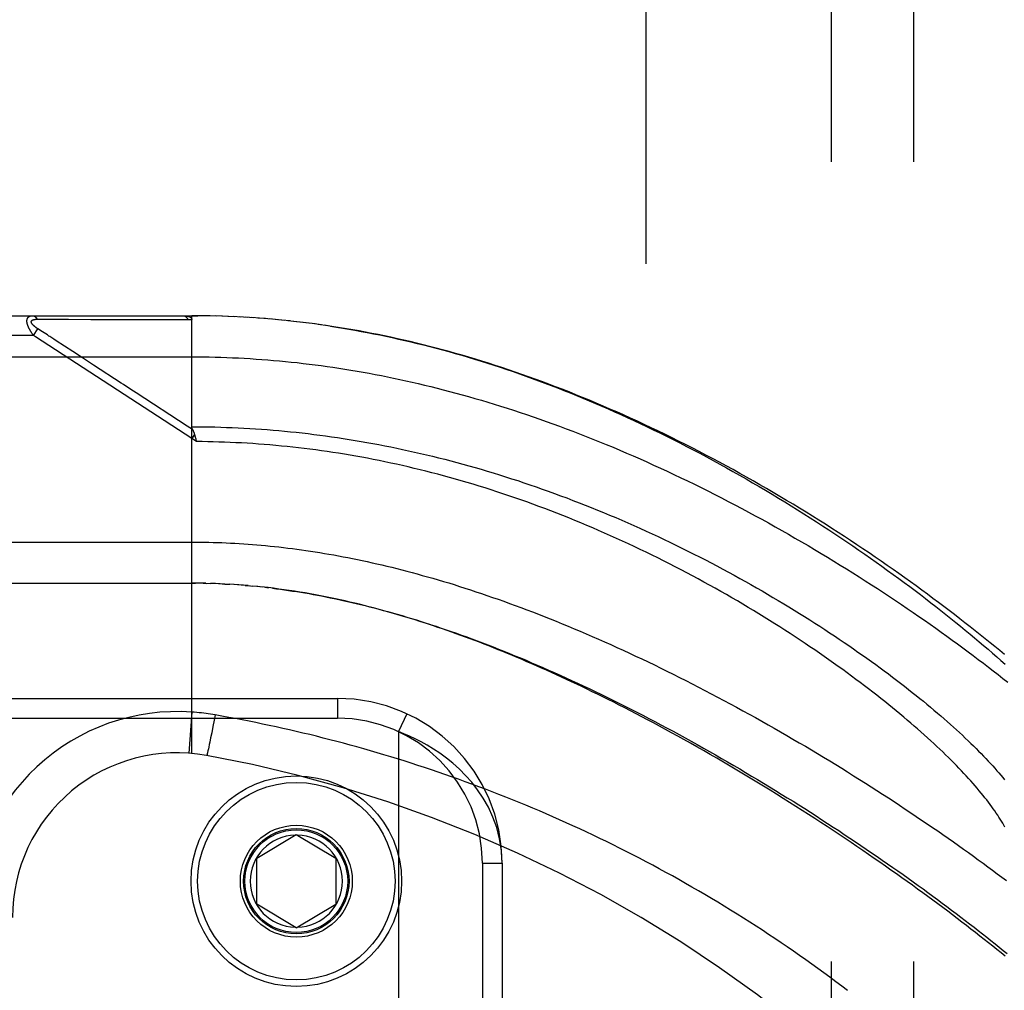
# Model space of a CAD drawing. Header units: inches. Extents: x 0 to 221, y 0 to 143.
# Tile 41 of 256: x 38 to 39.49, y 38.65 to 40.12. Entities that reach past the tile are written whole.
import ezdxf

# ---------------------------------------------------------------- set-up
doc = ezdxf.new("R2010")
doc.units = ezdxf.units.IN
doc.header["$LTSCALE"] = 12.142857
doc.header["$MEASUREMENT"] = 0
doc.linetypes.add('HIDDEN', pattern=[0.2, 0.1, -0.1])
for name, color, linetype in [('DEFAULT_2', 8, 'HIDDEN'), ('LEFTHAND_DOOR_ASSEMBLY', 7, 'CONTINUOUS'), ('SUBPANEL', 7, 'CONTINUOUS')]:
    doc.layers.add(name, color=color, linetype=linetype)

msp = doc.modelspace()

# ---------------------------------------------------------------- linework, layer by layer
at = {"layer": 'DEFAULT_2', "color": 8, "linetype": 'HIDDEN'}
msp.add_line((38.9472, 34.8936), (38.9472, 103.9976), dxfattribs=at)
at = {"layer": 'LEFTHAND_DOOR_ASSEMBLY', "color": 8, "linetype": 'HIDDEN'}
for p, q in [((37.3837, 39.6718), (38.2575, 39.6718)), ((38.0226, 39.6664), (38.0273, 39.6664)), ((38.0273, 39.6664), (38.0332, 39.6663)), ((38.0332, 39.6663), (38.0651, 39.6663)), ((38.0651, 39.6663), (38.0703, 39.6663)), ((38.0703, 39.6663), (38.104, 39.6662)), ((38.104, 39.6662), (38.1091, 39.6662)), ((38.1091, 39.6662), (38.1145, 39.6662)), ((38.2667, 39.6718), (38.2575, 39.6718)), ((38.2575, 39.6718), (38.2666, 39.6718)), ((38.2575, 39.0071), (38.2575, 39.6718)), ((38.276, 39.6717), (38.2666, 39.6718)), ((38.2854, 39.6716), (38.2756, 39.6717)), ((38.2947, 39.6713), (38.2847, 39.6716)), ((38.304, 39.6711), (38.2938, 39.6714)), ((38.3134, 39.6707), (38.3029, 39.6711)), ((38.3227, 39.6703), (38.312, 39.6708)), ((38.3321, 39.6698), (38.3211, 39.6704)), ((38.3414, 39.6693), (38.3302, 39.6699)), ((38.3508, 39.6687), (38.3393, 39.6694)), ((38.3601, 39.668), (38.3485, 39.6688)), ((38.3695, 39.6673), (38.3576, 39.6682)), ((38.3789, 39.6665), (38.3667, 39.6675)), ((38.3883, 39.6657), (38.3759, 39.6668)), ((38.3977, 39.6647), (38.385, 39.666)), ((38.4071, 39.6638), (38.3942, 39.6651)), ((38.4165, 39.6627), (38.4034, 39.6641)), ((38.426, 39.6616), (38.4126, 39.6631)), ((38.4354, 39.6604), (38.4218, 39.6621)), ((38.4449, 39.6592), (38.431, 39.661)), ((38.4544, 39.6579), (38.4402, 39.6598)), ((38.0172, 39.6418), (38.0238, 39.6519)), ((38.031, 39.6472), (38.0238, 39.6519)), ((38.0335, 39.6456), (38.031, 39.6472)), ((38.0358, 39.644), (38.0335, 39.6456)), ((38.0382, 39.6425), (38.0358, 39.644)), ((38.4639, 39.6565), (38.4494, 39.6585)), ((38.0172, 39.6418), (37.3537, 39.6418)), ((38.0203, 39.6398), (38.0172, 39.6418)), ((38.2575, 39.4851), (38.0203, 39.6398)), ((38.0481, 39.6361), (38.0434, 39.6391)), ((38.0516, 39.6337), (38.0481, 39.6361)), ((38.0768, 39.6173), (38.0516, 39.6337)), ((38.0807, 39.6148), (38.0768, 39.6173)), ((37.3537, 39.6093), (38.2575, 39.6093)), ((38.1503, 39.5694), (38.1084, 39.5968)), ((38.2505, 39.5041), (38.1729, 39.5547)), ((38.2587, 39.4988), (38.2505, 39.5041)), ((38.2616, 39.4914), (38.2575, 39.4851)), ((38.2644, 39.4805), (38.2575, 39.4851)), ((38.2627, 39.4873), (38.2631, 39.4861)), ((38.2631, 39.4861), (38.2634, 39.4849)), ((38.2634, 39.4849), (38.2637, 39.4837)), ((37.3837, 39.2656), (38.2632, 39.2656)), ((38.2646, 39.2656), (38.2575, 39.2656)), ((38.2717, 39.2655), (38.2632, 39.2656)), ((38.2789, 39.2654), (38.269, 39.2655)), ((38.2747, 39.2654), (38.2805, 39.2653)), ((38.2789, 39.2654), (38.2863, 39.2652)), ((38.2933, 39.2649), (38.2861, 39.2652)), ((38.3005, 39.2646), (38.292, 39.265)), ((38.3076, 39.2643), (38.2978, 39.2648)), ((38.3036, 39.2645), (38.3094, 39.2642)), ((38.3076, 39.2643), (38.3152, 39.2639)), ((38.3217, 39.2635), (38.3147, 39.2639)), ((38.3287, 39.263), (38.3211, 39.2635)), ((38.3358, 39.2625), (38.3269, 39.2631)), ((38.3429, 39.2619), (38.3327, 39.2627)), ((38.3386, 39.2622), (38.3445, 39.2617)), ((38.3429, 39.2619), (38.3504, 39.2612)), ((38.3577, 39.2605), (38.3502, 39.2612)), ((38.3655, 39.2596), (38.3563, 39.2606)), ((38.3682, 39.2594), (38.3742, 39.2587)), ((37.3525, 39.0906), (38.4787, 39.0906)), ((38.4787, 39.0906), (38.4787, 39.0606)), ((38.2575, 39.0698), (38.253, 39.0075)), ((38.2928, 39.0655), (38.2913, 39.0577)), ((38.5838, 39.0674), (38.5712, 39.0402)), ((37.3225, 39.0606), (38.4787, 39.0606)), ((38.2895, 39.0478), (38.2877, 39.0383)), ((38.2913, 39.0577), (38.2895, 39.0478)), ((38.2877, 39.0383), (38.2861, 39.0306)), ((38.5712, 39.0402), (38.5712, 37.601)), ((38.2833, 39.0168), (38.2827, 39.0141)), ((38.2841, 39.0204), (38.2833, 39.0168)), ((38.2849, 39.0244), (38.2841, 39.0204)), ((38.2861, 39.0306), (38.2849, 39.0244)), ((38.2815, 39.0089), (38.2813, 39.008)), ((38.2817, 39.0098), (38.2815, 39.0089)), ((38.282, 39.0108), (38.2817, 39.0098)), ((38.2823, 39.0124), (38.282, 39.0108)), ((38.2827, 39.0141), (38.2823, 39.0124)), ((38.3562, 38.8481), (38.4162, 38.8841)), ((38.4162, 38.8841), (38.4762, 38.8481)), ((38.3562, 38.7781), (38.3562, 38.8481)), ((38.4762, 38.8481), (38.4762, 38.7781)), ((38.6987, 38.8406), (38.7287, 38.8406)), ((38.6987, 38.8406), (38.6987, 37.8006)), ((38.7287, 38.8406), (38.7287, 37.8006)), ((38.4162, 38.742), (38.3562, 38.7781)), ((38.4162, 38.742), (38.4762, 38.7781))]:
    msp.add_line(p, q, dxfattribs=at)
for points in [[(38.0172, 39.6418), (38.0167, 39.6425), (38.0162, 39.6431), (38.0158, 39.6437), (38.0154, 39.6443), (38.0149, 39.6449), (38.0145, 39.6455), (38.0142, 39.6461), (38.0138, 39.6466), (38.0134, 39.6472), (38.0131, 39.6477), (38.0128, 39.6482), (38.0125, 39.6487), (38.0122, 39.6492), (38.0119, 39.6497), (38.0117, 39.6502), (38.0114, 39.6506), (38.0112, 39.6511), (38.0109, 39.6515), (38.0107, 39.652), (38.0105, 39.6524), (38.0103, 39.6528), (38.0101, 39.6532), (38.0099, 39.6536), (38.0097, 39.654), (38.0095, 39.6544), (38.0094, 39.6548), (38.0092, 39.6552), (38.009, 39.6556), (38.0089, 39.6559), (38.0088, 39.6563), (38.0086, 39.6567), (38.0085, 39.657), (38.0084, 39.6574), (38.0083, 39.6577), (38.0082, 39.658), (38.0081, 39.6584), (38.008, 39.6587), (38.0079, 39.659), (38.0078, 39.6594), (38.0077, 39.6597), (38.0077, 39.66), (38.0076, 39.6603), (38.0075, 39.6606), (38.0075, 39.6609), (38.0074, 39.6612), (38.0074, 39.6615), (38.0073, 39.6618), (38.0073, 39.6621), (38.0073, 39.6624), (38.0073, 39.6626), (38.0072, 39.6629), (38.0072, 39.6632), (38.0072, 39.6635), (38.0072, 39.6637), (38.0072, 39.664), (38.0072, 39.6642), (38.0073, 39.6645), (38.0073, 39.6647), (38.0073, 39.665), (38.0073, 39.6652), (38.0074, 39.6655), (38.0074, 39.6657), (38.0075, 39.6659), (38.0075, 39.6662), (38.0076, 39.6664), (38.0076, 39.6666), (38.0077, 39.6668), (38.0078, 39.667), (38.0079, 39.6672), (38.008, 39.6675), (38.008, 39.6677), (38.0081, 39.6679), (38.0082, 39.668), (38.0084, 39.6682), (38.0085, 39.6684), (38.0086, 39.6686), (38.0087, 39.6688), (38.0089, 39.669), (38.009, 39.6692), (38.0092, 39.6693), (38.0093, 39.6695), (38.0095, 39.6697), (38.0097, 39.6698), (38.0098, 39.67), (38.01, 39.6701), (38.0102, 39.6703), (38.0104, 39.6704), (38.0107, 39.6705), (38.0109, 39.6707), (38.0111, 39.6708), (38.0114, 39.6709), (38.0116, 39.6711), (38.0119, 39.6712), (38.0122, 39.6713), (38.0125, 39.6714), (38.0128, 39.6715), (38.0132, 39.6715), (38.0135, 39.6716), (38.0139, 39.6717), (38.0143, 39.6717), (38.0147, 39.6718), (38.0151, 39.6718), (38.0155, 39.6718), (38.016, 39.6718)], [(38.0238, 39.6519), (38.0233, 39.6522), (38.0228, 39.6525), (38.0223, 39.6528), (38.0219, 39.6531), (38.0215, 39.6534), (38.0211, 39.6537), (38.0207, 39.654), (38.0204, 39.6542), (38.02, 39.6545), (38.0197, 39.6548), (38.0194, 39.655), (38.0191, 39.6553), (38.0188, 39.6555), (38.0185, 39.6558), (38.0182, 39.656), (38.018, 39.6562), (38.0177, 39.6564), (38.0175, 39.6567), (38.0172, 39.6569), (38.017, 39.6571), (38.0168, 39.6573), (38.0166, 39.6575), (38.0164, 39.6577), (38.0162, 39.6579), (38.0161, 39.6581), (38.0159, 39.6583), (38.0157, 39.6584), (38.0156, 39.6586), (38.0154, 39.6588), (38.0153, 39.659), (38.0152, 39.6592), (38.015, 39.6593), (38.0149, 39.6595), (38.0148, 39.6597), (38.0147, 39.6598), (38.0146, 39.66), (38.0145, 39.6602), (38.0144, 39.6603), (38.0143, 39.6605), (38.0143, 39.6606), (38.0142, 39.6608), (38.0141, 39.6609), (38.0141, 39.6611), (38.014, 39.6612), (38.014, 39.6614), (38.0139, 39.6615), (38.0139, 39.6616), (38.0138, 39.6618), (38.0138, 39.6619), (38.0138, 39.662), (38.0138, 39.6622), (38.0138, 39.6623), (38.0138, 39.6624), (38.0138, 39.6626), (38.0138, 39.6627), (38.0138, 39.6628), (38.0138, 39.6629), (38.0138, 39.6631), (38.0138, 39.6632), (38.0139, 39.6633), (38.0139, 39.6634), (38.014, 39.6635), (38.014, 39.6636), (38.0141, 39.6637), (38.0141, 39.6638), (38.0142, 39.6639), (38.0143, 39.664), (38.0143, 39.6641), (38.0144, 39.6642), (38.0145, 39.6643), (38.0146, 39.6644), (38.0147, 39.6645), (38.0148, 39.6646), (38.0149, 39.6647), (38.015, 39.6648), (38.0152, 39.6649), (38.0153, 39.665), (38.0154, 39.6651), (38.0156, 39.6651), (38.0157, 39.6652), (38.0159, 39.6653), (38.016, 39.6654), (38.0162, 39.6654), (38.0164, 39.6655), (38.0166, 39.6656), (38.0168, 39.6657), (38.017, 39.6657), (38.0172, 39.6658), (38.0174, 39.6659), (38.0177, 39.6659), (38.0179, 39.666), (38.0182, 39.666), (38.0185, 39.6661), (38.0188, 39.6661), (38.0191, 39.6662), (38.0194, 39.6662), (38.0197, 39.6662), (38.0201, 39.6663), (38.0205, 39.6663), (38.0209, 39.6663), (38.0213, 39.6664), (38.0217, 39.6664), (38.0221, 39.6664), (38.0226, 39.6664)], [(38.016, 39.6718), (38.0162, 39.6718), (38.0164, 39.6718), (38.0167, 39.6718), (38.0169, 39.6718), (38.0171, 39.6717), (38.0173, 39.6717), (38.0175, 39.6716), (38.0178, 39.6715), (38.018, 39.6714), (38.0182, 39.6713), (38.0184, 39.6712), (38.0186, 39.6711), (38.0188, 39.671), (38.019, 39.6709), (38.0192, 39.6707), (38.0194, 39.6706), (38.0196, 39.6704), (38.0198, 39.6702), (38.02, 39.6701), (38.0202, 39.6699), (38.0204, 39.6697), (38.0206, 39.6695), (38.0208, 39.6692), (38.021, 39.669), (38.0212, 39.6688), (38.0213, 39.6686), (38.0215, 39.6683), (38.0217, 39.6681), (38.0218, 39.6678), (38.022, 39.6675), (38.0221, 39.6672), (38.0223, 39.667), (38.0224, 39.6667), (38.0226, 39.6664)], [(38.1145, 39.6662), (38.1174, 39.6662), (38.1204, 39.6662), (38.1236, 39.6662), (38.1269, 39.6662), (38.1304, 39.6662), (38.1379, 39.6662)], [(38.1379, 39.6662), (38.1417, 39.6662), (38.1456, 39.6662), (38.1494, 39.6662), (38.1533, 39.6662), (38.1571, 39.6662), (38.1609, 39.6662), (38.1647, 39.6662), (38.1685, 39.6662), (38.1724, 39.6662), (38.1764, 39.6662), (38.1806, 39.6662), (38.2089, 39.6662)], [(38.2089, 39.6662), (38.2142, 39.6662), (38.2197, 39.6662), (38.2255, 39.6662), (38.2316, 39.6662), (38.2379, 39.6662), (38.2445, 39.6662), (38.2513, 39.6662)], [(38.2447, 39.6718), (38.2453, 39.6718), (38.2459, 39.6718), (38.2464, 39.6718), (38.247, 39.6718), (38.2475, 39.6717), (38.248, 39.6717), (38.2485, 39.6716), (38.2489, 39.6716), (38.2494, 39.6715), (38.2498, 39.6715), (38.2502, 39.6714), (38.2506, 39.6713), (38.251, 39.6712), (38.2514, 39.6711), (38.2517, 39.6711), (38.252, 39.671), (38.2524, 39.6709), (38.2527, 39.6708), (38.253, 39.6707), (38.2532, 39.6706), (38.2535, 39.6705), (38.2537, 39.6704), (38.254, 39.6703), (38.2542, 39.6702), (38.2544, 39.67), (38.2546, 39.6699), (38.2548, 39.6698), (38.255, 39.6697), (38.2552, 39.6696), (38.2554, 39.6695), (38.2555, 39.6694), (38.2557, 39.6693), (38.2559, 39.6691), (38.256, 39.669), (38.2561, 39.6689), (38.2563, 39.6688), (38.2564, 39.6687), (38.2565, 39.6685), (38.2566, 39.6684), (38.2567, 39.6683), (38.2568, 39.6682), (38.2569, 39.668), (38.2569, 39.6679), (38.257, 39.6678), (38.2571, 39.6676), (38.2572, 39.6675), (38.2572, 39.6674), (38.2573, 39.6672), (38.2573, 39.6671), (38.2574, 39.6669), (38.2574, 39.6668), (38.2574, 39.6666), (38.2574, 39.6665), (38.2575, 39.6663), (38.2575, 39.6662), (38.2575, 39.666)], [(38.2447, 39.6718), (38.2449, 39.6718), (38.2451, 39.6718), (38.2454, 39.6718), (38.2456, 39.6718), (38.2458, 39.6717), (38.246, 39.6717), (38.2463, 39.6716), (38.2465, 39.6715), (38.2467, 39.6714), (38.2469, 39.6713), (38.2471, 39.6712), (38.2473, 39.6711), (38.2476, 39.671), (38.2478, 39.6708), (38.248, 39.6707), (38.2482, 39.6705), (38.2484, 39.6704), (38.2486, 39.6702), (38.2488, 39.67), (38.249, 39.6698), (38.2492, 39.6696), (38.2494, 39.6694), (38.2496, 39.6692), (38.2497, 39.6689), (38.2499, 39.6687), (38.2501, 39.6684), (38.2503, 39.6682), (38.2504, 39.6679), (38.2506, 39.6677), (38.2508, 39.6674), (38.2509, 39.6671), (38.2511, 39.6668), (38.2512, 39.6665), (38.2513, 39.6662)], [(38.2513, 39.6662), (38.2524, 39.6662), (38.2534, 39.6662), (38.2544, 39.6661), (38.2554, 39.6661), (38.2564, 39.6661), (38.2575, 39.666)], [(39.4912, 39.1573), (39.4841, 39.1633), (39.4768, 39.1693), (39.4695, 39.1752), (39.4621, 39.1813), (39.4545, 39.1873), (39.4469, 39.1934), (39.4392, 39.1995), (39.4314, 39.2056), (39.4235, 39.2117), (39.4156, 39.2179), (39.4075, 39.224), (39.3993, 39.2302), (39.3911, 39.2364), (39.3828, 39.2426), (39.3744, 39.2489), (39.3659, 39.2551), (39.3573, 39.2614), (39.3486, 39.2676), (39.3399, 39.2739), (39.331, 39.2801), (39.3221, 39.2864), (39.3132, 39.2927), (39.3041, 39.2989), (39.295, 39.3052), (39.2858, 39.3115), (39.2765, 39.3177), (39.2671, 39.324), (39.2577, 39.3302), (39.2483, 39.3364), (39.2387, 39.3426), (39.2291, 39.3488), (39.2195, 39.355), (39.2097, 39.3611), (39.2, 39.3672), (39.1901, 39.3733), (39.1803, 39.3794), (39.1703, 39.3854), (39.1604, 39.3914), (39.1504, 39.3974), (39.1403, 39.4033), (39.1302, 39.4092), (39.1201, 39.4151), (39.1099, 39.4209), (39.0997, 39.4266), (39.0895, 39.4324), (39.0792, 39.438), (39.069, 39.4436), (39.0586, 39.4492), (39.0483, 39.4547), (39.038, 39.4602), (39.0276, 39.4656), (39.0172, 39.4709), (39.0069, 39.4762), (38.9965, 39.4815), (38.986, 39.4866), (38.9756, 39.4917), (38.9652, 39.4968), (38.9548, 39.5017), (38.9444, 39.5066), (38.934, 39.5115), (38.9235, 39.5163), (38.9131, 39.521), (38.9027, 39.5256), (38.8923, 39.5301), (38.8819, 39.5346), (38.8716, 39.539), (38.8612, 39.5434), (38.8509, 39.5476), (38.8405, 39.5518), (38.8302, 39.556), (38.8199, 39.56), (38.8096, 39.564), (38.7994, 39.5679), (38.7891, 39.5717), (38.7789, 39.5754), (38.7687, 39.5791), (38.7586, 39.5827), (38.7484, 39.5862), (38.7383, 39.5896), (38.7282, 39.593), (38.7181, 39.5963), (38.708, 39.5995), (38.698, 39.6027), (38.688, 39.6057), (38.678, 39.6087), (38.668, 39.6116), (38.658, 39.6145), (38.6481, 39.6173), (38.6382, 39.62), (38.6284, 39.6226), (38.6185, 39.6252), (38.6087, 39.6276), (38.5989, 39.63), (38.5891, 39.6324), (38.5793, 39.6347), (38.5696, 39.6369), (38.5599, 39.639), (38.5502, 39.641), (38.5405, 39.643), (38.5309, 39.6449), (38.5213, 39.6468), (38.5117, 39.6486), (38.5021, 39.6503), (38.4925, 39.6519), (38.483, 39.6535), (38.4734, 39.655), (38.4587, 39.6572)], [(38.468, 39.6558), (38.4773, 39.6544), (38.4866, 39.6529), (38.4959, 39.6513), (38.5052, 39.6497), (38.5146, 39.648), (38.524, 39.6462), (38.5334, 39.6444), (38.5428, 39.6425), (38.5522, 39.6406), (38.5617, 39.6385), (38.5712, 39.6364), (38.5807, 39.6343), (38.5902, 39.632), (38.5998, 39.6297), (38.6093, 39.6274), (38.6189, 39.6249), (38.6286, 39.6224), (38.6382, 39.6198), (38.6479, 39.6172), (38.6576, 39.6144), (38.6673, 39.6116), (38.677, 39.6088), (38.6868, 39.6058), (38.6966, 39.6028), (38.7064, 39.5997), (38.7161, 39.5966), (38.7259, 39.5934), (38.7356, 39.5902), (38.7453, 39.5868), (38.755, 39.5835), (38.7647, 39.5801), (38.7743, 39.5766), (38.7839, 39.5731), (38.7935, 39.5695), (38.8031, 39.5658), (38.8127, 39.5621), (38.8223, 39.5584), (38.8319, 39.5546), (38.8415, 39.5507), (38.8511, 39.5467), (38.8607, 39.5427), (38.8703, 39.5386), (38.8799, 39.5345), (38.8896, 39.5303), (38.8992, 39.526), (38.9089, 39.5216), (38.9187, 39.5172), (38.9284, 39.5127), (38.9383, 39.5081), (38.9481, 39.5034), (38.9581, 39.4986), (38.9681, 39.4938), (38.9781, 39.4888), (38.9882, 39.4838), (38.9983, 39.4786), (39.0084, 39.4734), (39.0186, 39.4682), (39.0287, 39.4628), (39.0388, 39.4574), (39.0489, 39.452), (39.059, 39.4465), (39.0691, 39.4409), (39.0791, 39.4353), (39.0891, 39.4297), (39.099, 39.424), (39.109, 39.4182), (39.1189, 39.4125), (39.1287, 39.4066), (39.1385, 39.4008), (39.1483, 39.3949), (39.158, 39.3889), (39.1677, 39.383), (39.1773, 39.377), (39.1869, 39.3709), (39.1964, 39.3649), (39.2058, 39.3588), (39.2152, 39.3527), (39.2246, 39.3466), (39.2338, 39.3405), (39.243, 39.3344), (39.2521, 39.3282), (39.2612, 39.3221), (39.2702, 39.3159), (39.2791, 39.3097), (39.2879, 39.3035), (39.2966, 39.2974), (39.3053, 39.2912), (39.3139, 39.285), (39.3224, 39.2789), (39.3308, 39.2727), (39.3391, 39.2666), (39.3474, 39.2604), (39.3555, 39.2543), (39.3636, 39.2482), (39.3716, 39.2421), (39.3794, 39.236), (39.3872, 39.23), (39.3949, 39.224), (39.4025, 39.218), (39.41, 39.212), (39.4174, 39.206), (39.4247, 39.2001), (39.4319, 39.1942), (39.439, 39.1883), (39.446, 39.1825), (39.4529, 39.1767), (39.4597, 39.1709), (39.4664, 39.1652), (39.473, 39.1595), (39.4795, 39.1538), (39.4859, 39.1482), (39.4922, 39.1426)], [(38.0434, 39.6391), (38.042, 39.64), (38.0407, 39.6409), (38.0382, 39.6425)], [(38.0992, 39.6027), (38.0914, 39.6079), (38.089, 39.6094), (38.0868, 39.6108), (38.0847, 39.6122), (38.0807, 39.6148)], [(38.1084, 39.5968), (38.1052, 39.5988), (38.1022, 39.6008), (38.0992, 39.6027)], [(38.2575, 39.6093), (38.2663, 39.6093), (38.2752, 39.6092), (38.284, 39.6091), (38.2929, 39.6089), (38.3017, 39.6087), (38.3106, 39.6084), (38.3195, 39.608), (38.3283, 39.6076), (38.3372, 39.6071), (38.3461, 39.6066), (38.355, 39.606), (38.3639, 39.6054), (38.3728, 39.6047), (38.3818, 39.604), (38.3907, 39.6032), (38.3997, 39.6023), (38.4086, 39.6014), (38.4176, 39.6005), (38.4266, 39.5994), (38.4356, 39.5984), (38.4446, 39.5972), (38.4537, 39.596), (38.4628, 39.5948), (38.4718, 39.5935), (38.4809, 39.5921), (38.4901, 39.5907), (38.4992, 39.5892), (38.5084, 39.5876), (38.5176, 39.586), (38.5268, 39.5844), (38.536, 39.5826), (38.5453, 39.5808), (38.5546, 39.579), (38.5639, 39.5771), (38.5732, 39.5751), (38.5826, 39.573), (38.5919, 39.5709), (38.6014, 39.5688), (38.6108, 39.5665), (38.6203, 39.5642), (38.6298, 39.5618), (38.6393, 39.5594), (38.6489, 39.5569), (38.6584, 39.5543), (38.6681, 39.5517), (38.6777, 39.549), (38.6874, 39.5462), (38.6971, 39.5434), (38.7068, 39.5405), (38.7166, 39.5375), (38.7264, 39.5345), (38.7362, 39.5314), (38.746, 39.5282), (38.7559, 39.5249), (38.7658, 39.5216), (38.7758, 39.5182), (38.7857, 39.5147), (38.7957, 39.5112), (38.8057, 39.5076), (38.8158, 39.5039), (38.8259, 39.5002), (38.836, 39.4963), (38.8461, 39.4924), (38.8562, 39.4885), (38.8664, 39.4845), (38.8766, 39.4803), (38.8868, 39.4762), (38.897, 39.4719), (38.9072, 39.4676), (38.9175, 39.4632), (38.9277, 39.4588), (38.938, 39.4543), (38.9483, 39.4497), (38.9586, 39.445), (38.9689, 39.4403), (38.9792, 39.4355), (38.9895, 39.4307), (38.9999, 39.4258), (39.0102, 39.4208), (39.0205, 39.4158), (39.0308, 39.4107), (39.0411, 39.4056), (39.0514, 39.4004), (39.0617, 39.3951), (39.0719, 39.3898), (39.0822, 39.3845), (39.0924, 39.3791), (39.1026, 39.3736), (39.1128, 39.3681), (39.123, 39.3626), (39.1331, 39.357), (39.1432, 39.3513), (39.1533, 39.3457), (39.1633, 39.34), (39.1733, 39.3342), (39.1832, 39.3284), (39.1931, 39.3226), (39.203, 39.3168), (39.2128, 39.3109), (39.2226, 39.305), (39.2323, 39.2991), (39.2419, 39.2932), (39.2515, 39.2872), (39.261, 39.2813), (39.2705, 39.2753), (39.2799, 39.2693), (39.2892, 39.2633), (39.2985, 39.2573), (39.3077, 39.2513), (39.3168, 39.2453), (39.3259, 39.2392), (39.3348, 39.2332), (39.3437, 39.2272), (39.3526, 39.2212), (39.3613, 39.2152), (39.3699, 39.2092), (39.3785, 39.2032), (39.387, 39.1972), (39.3954, 39.1912), (39.4037, 39.1852), (39.4119, 39.1793), (39.4201, 39.1734), (39.4281, 39.1675), (39.436, 39.1616), (39.4439, 39.1557), (39.4516, 39.1499), (39.4593, 39.1441), (39.4669, 39.1383), (39.4744, 39.1325), (39.4817, 39.1268), (39.489, 39.1211), (39.4962, 39.1154)], [(38.1729, 39.5547), (38.1689, 39.5573), (38.165, 39.5599), (38.1612, 39.5623), (38.1575, 39.5647), (38.1539, 39.5671), (38.1503, 39.5694)], [(38.2586, 39.499), (38.2585, 39.4993), (38.2584, 39.4995), (38.2583, 39.4997), (38.2582, 39.4999), (38.2581, 39.5002), (38.258, 39.5004), (38.2579, 39.5006), (38.2579, 39.5008), (38.2578, 39.501), (38.2577, 39.5013), (38.2577, 39.5015), (38.2576, 39.5017), (38.2576, 39.5019), (38.2576, 39.5021), (38.2575, 39.5023), (38.2575, 39.5025), (38.2575, 39.5028), (38.2575, 39.503), (38.2575, 39.5032)], [(38.2575, 39.5032), (38.2662, 39.5032), (38.275, 39.5031), (38.2838, 39.5029), (38.2926, 39.5028), (38.3014, 39.5025), (38.3102, 39.5022), (38.319, 39.5019), (38.3278, 39.5015), (38.3366, 39.5011), (38.3454, 39.5006), (38.3543, 39.5), (38.3631, 39.4994), (38.3719, 39.4988), (38.3808, 39.4981), (38.3896, 39.4973), (38.3985, 39.4965), (38.4073, 39.4956), (38.4162, 39.4947), (38.4251, 39.4937), (38.434, 39.4927), (38.4429, 39.4916), (38.4518, 39.4905), (38.4607, 39.4893), (38.4696, 39.488), (38.4785, 39.4867), (38.4875, 39.4854), (38.4965, 39.484), (38.5054, 39.4825), (38.5144, 39.481), (38.5234, 39.4794), (38.5324, 39.4778), (38.5414, 39.4761), (38.5505, 39.4743), (38.5595, 39.4725), (38.5686, 39.4707), (38.5776, 39.4688), (38.5867, 39.4668), (38.5958, 39.4647), (38.6049, 39.4627), (38.614, 39.4605), (38.6232, 39.4583), (38.6323, 39.456), (38.6415, 39.4537), (38.6507, 39.4513), (38.6598, 39.4489), (38.669, 39.4464), (38.6783, 39.4438), (38.6875, 39.4412), (38.6967, 39.4386), (38.7059, 39.4358), (38.7152, 39.433), (38.7245, 39.4302), (38.7337, 39.4273), (38.743, 39.4243), (38.7523, 39.4213), (38.7616, 39.4182), (38.7709, 39.415), (38.7802, 39.4118), (38.7895, 39.4086), (38.7988, 39.4053), (38.8081, 39.4019), (38.8174, 39.3984), (38.8267, 39.395), (38.8361, 39.3914), (38.8454, 39.3878), (38.8547, 39.3842), (38.864, 39.3804), (38.8733, 39.3767), (38.8825, 39.3729), (38.8918, 39.369), (38.9011, 39.3651), (38.9103, 39.3611), (38.9195, 39.3571), (38.9287, 39.353), (38.9379, 39.3489), (38.9471, 39.3448), (38.9562, 39.3405), (38.9654, 39.3363), (38.9745, 39.332), (38.9835, 39.3277), (38.9926, 39.3233), (39.0016, 39.3189), (39.0105, 39.3144), (39.0195, 39.3099), (39.0284, 39.3054), (39.0372, 39.3009), (39.046, 39.2963), (39.0548, 39.2917), (39.0636, 39.287), (39.0722, 39.2823), (39.0809, 39.2776), (39.0895, 39.2729), (39.098, 39.2681), (39.1065, 39.2634), (39.1149, 39.2586), (39.1233, 39.2538), (39.1316, 39.2489), (39.1398, 39.2441), (39.148, 39.2392), (39.1561, 39.2344), (39.1641, 39.2295), (39.1721, 39.2246), (39.18, 39.2197), (39.1878, 39.2148), (39.1956, 39.2099), (39.2033, 39.205), (39.2109, 39.2001), (39.2184, 39.1953), (39.2259, 39.1904), (39.2332, 39.1855), (39.2405, 39.1806), (39.2477, 39.1757), (39.2549, 39.1708), (39.2619, 39.166), (39.2689, 39.1611), (39.2757, 39.1563), (39.2825, 39.1515), (39.2892, 39.1467), (39.2959, 39.1419), (39.3024, 39.1371), (39.3088, 39.1324), (39.3152, 39.1277), (39.3214, 39.123), (39.3276, 39.1183), (39.3337, 39.1136), (39.3397, 39.109), (39.3456, 39.1043), (39.3514, 39.0998), (39.3571, 39.0952), (39.3628, 39.0907), (39.3683, 39.0862), (39.3737, 39.0817), (39.3791, 39.0772), (39.3843, 39.0728), (39.3895, 39.0684), (39.3946, 39.0641), (39.3996, 39.0598), (39.4044, 39.0555), (39.4092, 39.0512), (39.4139, 39.047), (39.4186, 39.0428), (39.4231, 39.0387), (39.4275, 39.0346), (39.4318, 39.0305), (39.4361, 39.0264), (39.4402, 39.0224), (39.4443, 39.0185), (39.4483, 39.0145), (39.4521, 39.0106), (39.4559, 39.0068), (39.4596, 39.003), (39.4632, 38.9992), (39.4667, 38.9955), (39.4702, 38.9918), (39.4735, 38.9881), (39.4767, 38.9845), (39.4799, 38.9809), (39.483, 38.9774), (39.486, 38.9739), (39.4888, 38.9704), (39.4916, 38.967)], [(38.2586, 39.499), (38.2589, 39.4983), (38.2592, 39.4978), (38.2594, 39.4973), (38.2596, 39.4968), (38.2598, 39.4963), (38.2601, 39.4958), (38.2603, 39.4953), (38.2605, 39.4948), (38.2607, 39.4942), (38.2609, 39.4937), (38.261, 39.4931), (38.2612, 39.4926), (38.2614, 39.492), (38.2616, 39.4914)], [(38.2616, 39.4914), (38.2618, 39.4909), (38.2619, 39.4903), (38.2621, 39.4897), (38.2623, 39.4891), (38.2624, 39.4885), (38.2626, 39.4879), (38.2627, 39.4873)], [(38.2637, 39.4837), (38.2642, 39.4812), (38.2644, 39.4805)], [(39.4918, 38.8951), (39.4902, 38.8981), (39.4886, 38.901), (39.4868, 38.904), (39.4849, 38.9071), (39.483, 38.9101), (39.481, 38.9133), (39.4789, 38.9164), (39.4767, 38.9197), (39.4744, 38.9229), (39.4721, 38.9262), (39.4696, 38.9296), (39.4671, 38.9329), (39.4644, 38.9364), (39.4617, 38.9398), (39.4589, 38.9433), (39.456, 38.9469), (39.453, 38.9505), (39.45, 38.9541), (39.4468, 38.9578), (39.4436, 38.9615), (39.4402, 38.9653), (39.4368, 38.9691), (39.4333, 38.9729), (39.4297, 38.9768), (39.426, 38.9807), (39.4222, 38.9847), (39.4183, 38.9887), (39.4143, 38.9927), (39.4103, 38.9968), (39.4061, 39.0009), (39.4019, 39.0051), (39.3975, 39.0093), (39.3931, 39.0135), (39.3886, 39.0178), (39.384, 39.0221), (39.3793, 39.0264), (39.3745, 39.0308), (39.3696, 39.0352), (39.3646, 39.0397), (39.3595, 39.0442), (39.3543, 39.0487), (39.3491, 39.0532), (39.3437, 39.0578), (39.3383, 39.0624), (39.3327, 39.067), (39.3271, 39.0717), (39.3214, 39.0764), (39.3156, 39.0811), (39.3097, 39.0858), (39.3037, 39.0906), (39.2976, 39.0954), (39.2914, 39.1002), (39.2851, 39.105), (39.2788, 39.1099), (39.2724, 39.1147), (39.2658, 39.1196), (39.2592, 39.1245), (39.2525, 39.1295), (39.2457, 39.1344), (39.2389, 39.1393), (39.2319, 39.1443), (39.2249, 39.1493), (39.2178, 39.1542), (39.2106, 39.1592), (39.2033, 39.1642), (39.196, 39.1692), (39.1886, 39.1742), (39.1811, 39.1792), (39.1735, 39.1842), (39.1659, 39.1892), (39.1581, 39.1942), (39.1504, 39.1992), (39.1425, 39.2041), (39.1346, 39.2091), (39.1266, 39.2141), (39.1186, 39.219), (39.1104, 39.2239), (39.1023, 39.2288), (39.0941, 39.2337), (39.0858, 39.2386), (39.0774, 39.2435), (39.0691, 39.2483), (39.0606, 39.2531), (39.0521, 39.2579), (39.0436, 39.2626), (39.035, 39.2673), (39.0264, 39.272), (39.0177, 39.2767), (39.009, 39.2813), (39.0003, 39.2859), (38.9915, 39.2905), (38.9827, 39.295), (38.9739, 39.2994), (38.965, 39.3039), (38.9562, 39.3083), (38.9472, 39.3126), (38.9383, 39.3169), (38.9293, 39.3212), (38.9204, 39.3254), (38.9114, 39.3295), (38.9023, 39.3336), (38.8933, 39.3377), (38.8843, 39.3417), (38.8752, 39.3457), (38.8662, 39.3496), (38.8571, 39.3534), (38.848, 39.3572), (38.8389, 39.361), (38.8298, 39.3646), (38.8207, 39.3683), (38.8116, 39.3718), (38.8025, 39.3754), (38.7934, 39.3788), (38.7844, 39.3822), (38.7753, 39.3856), (38.7662, 39.3889), (38.7571, 39.3921), (38.748, 39.3952), (38.7389, 39.3984), (38.7299, 39.4014), (38.7208, 39.4044), (38.7118, 39.4073), (38.7027, 39.4102), (38.6937, 39.413), (38.6847, 39.4158), (38.6757, 39.4184), (38.6667, 39.4211), (38.6577, 39.4237), (38.6487, 39.4262), (38.6397, 39.4286), (38.6308, 39.431), (38.6218, 39.4334), (38.6129, 39.4356), (38.604, 39.4378), (38.5951, 39.44), (38.5862, 39.4421), (38.5773, 39.4442), (38.5684, 39.4461), (38.5596, 39.4481), (38.5507, 39.4499), (38.5419, 39.4517), (38.5331, 39.4535), (38.5243, 39.4552), (38.5155, 39.4568), (38.5067, 39.4584), (38.4979, 39.4599), (38.4892, 39.4614), (38.4804, 39.4628), (38.4717, 39.4642), (38.463, 39.4655), (38.4543, 39.4667), (38.4456, 39.4679), (38.4369, 39.4691), (38.4282, 39.4702), (38.4195, 39.4712), (38.4108, 39.4722), (38.4022, 39.4731), (38.3935, 39.4739), (38.3849, 39.4748), (38.3762, 39.4755), (38.3676, 39.4762), (38.359, 39.4769), (38.3504, 39.4775), (38.3418, 39.478), (38.3331, 39.4785), (38.3245, 39.4789), (38.3159, 39.4793), (38.3073, 39.4797), (38.2987, 39.4799), (38.2901, 39.4802), (38.2816, 39.4803), (38.273, 39.4805), (38.2644, 39.4805)], [(37.3537, 39.3281), (38.264, 39.3281), (38.2705, 39.328), (38.2771, 39.3279), (38.2836, 39.3278), (38.2902, 39.3276), (38.2967, 39.3274), (38.3033, 39.3272), (38.3099, 39.3269), (38.3165, 39.3266), (38.323, 39.3262), (38.3296, 39.3259), (38.3363, 39.3254), (38.3429, 39.325), (38.3495, 39.3245), (38.3562, 39.3239), (38.3629, 39.3233), (38.3696, 39.3227), (38.3763, 39.322), (38.383, 39.3213), (38.3898, 39.3206), (38.3966, 39.3198), (38.4034, 39.319), (38.4102, 39.3181), (38.417, 39.3172), (38.4239, 39.3163), (38.4308, 39.3153), (38.4378, 39.3143), (38.4447, 39.3132), (38.4517, 39.3121), (38.4588, 39.3109), (38.4658, 39.3097), (38.4729, 39.3085), (38.4801, 39.3072), (38.4872, 39.3058), (38.4945, 39.3044), (38.5017, 39.303), (38.509, 39.3015), (38.5163, 39.3), (38.5237, 39.2984), (38.5311, 39.2967), (38.5385, 39.2951), (38.546, 39.2933), (38.5535, 39.2915), (38.5611, 39.2897), (38.5687, 39.2878), (38.5764, 39.2859), (38.5841, 39.2839), (38.5919, 39.2818), (38.5997, 39.2797), (38.6075, 39.2775), (38.6154, 39.2753), (38.6234, 39.273), (38.6314, 39.2707), (38.6394, 39.2683), (38.6475, 39.2659), (38.6557, 39.2634), (38.6639, 39.2608), (38.6721, 39.2582), (38.6804, 39.2555), (38.6887, 39.2527), (38.6971, 39.2499), (38.7056, 39.2471), (38.7141, 39.2441), (38.7226, 39.2411), (38.7312, 39.2381), (38.7398, 39.235), (38.7485, 39.2318), (38.7573, 39.2285), (38.7661, 39.2252), (38.7749, 39.2219), (38.7838, 39.2184), (38.7927, 39.2149), (38.8017, 39.2114), (38.8107, 39.2077), (38.8197, 39.2041), (38.8288, 39.2003), (38.838, 39.1965), (38.8471, 39.1926), (38.8564, 39.1887), (38.8656, 39.1847), (38.8749, 39.1806), (38.8842, 39.1765), (38.8936, 39.1723), (38.903, 39.1681), (38.9124, 39.1638), (38.9218, 39.1594), (38.9313, 39.155), (38.9408, 39.1505), (38.9503, 39.146), (38.9598, 39.1414), (38.9694, 39.1367), (38.9789, 39.132), (38.9885, 39.1273), (38.9981, 39.1225), (39.0077, 39.1176), (39.0173, 39.1127), (39.027, 39.1078), (39.0366, 39.1028), (39.0462, 39.0977), (39.0558, 39.0927), (39.0654, 39.0875), (39.075, 39.0824), (39.0846, 39.0772), (39.0942, 39.0719), (39.1038, 39.0667), (39.1134, 39.0614), (39.1229, 39.056), (39.1324, 39.0507), (39.1419, 39.0453), (39.1514, 39.0398), (39.1608, 39.0344), (39.1702, 39.0289), (39.1796, 39.0234), (39.189, 39.0179), (39.1983, 39.0124), (39.2075, 39.0068), (39.2168, 39.0013), (39.226, 38.9957), (39.2351, 38.9901), (39.2442, 38.9845), (39.2532, 38.9789), (39.2622, 38.9733), (39.2712, 38.9677), (39.2801, 38.962), (39.2889, 38.9564), (39.2977, 38.9508), (39.3064, 38.9452), (39.3151, 38.9395), (39.3237, 38.9339), (39.3322, 38.9283), (39.3406, 38.9227), (39.349, 38.9171), (39.3574, 38.9115), (39.3656, 38.9059), (39.3738, 38.9004), (39.3819, 38.8948), (39.39, 38.8893), (39.3979, 38.8838), (39.4058, 38.8783), (39.4137, 38.8728), (39.4214, 38.8673), (39.4291, 38.8618), (39.4366, 38.8564), (39.4441, 38.851), (39.4516, 38.8456), (39.4589, 38.8403), (39.4662, 38.835), (39.4733, 38.8297), (39.4804, 38.8244), (39.4874, 38.8191), (39.4944, 38.8139)], [(38.3814, 39.2578), (38.3734, 39.2588), (38.3623, 39.26)], [(38.3802, 39.2579), (38.3862, 39.2572), (38.3923, 39.2564), (38.3984, 39.2555), (38.4045, 39.2547), (38.4106, 39.2537), (38.4168, 39.2528), (38.423, 39.2518), (38.4293, 39.2507), (38.4355, 39.2497), (38.4418, 39.2485), (38.4482, 39.2474), (38.4546, 39.2462), (38.461, 39.2449), (38.4674, 39.2436), (38.4739, 39.2423), (38.4805, 39.2409), (38.487, 39.2394), (38.4937, 39.238), (38.5003, 39.2364), (38.507, 39.2348), (38.5138, 39.2332), (38.5206, 39.2315), (38.5274, 39.2298), (38.5343, 39.228), (38.5413, 39.2262), (38.5482, 39.2243), (38.5553, 39.2224), (38.5624, 39.2204), (38.5695, 39.2184), (38.5767, 39.2163), (38.5839, 39.2141), (38.5912, 39.2119), (38.5985, 39.2097), (38.6059, 39.2074), (38.6134, 39.205), (38.6209, 39.2026), (38.6284, 39.2001), (38.636, 39.1975), (38.6437, 39.1949), (38.6514, 39.1923), (38.6592, 39.1895), (38.667, 39.1868), (38.6749, 39.1839), (38.6828, 39.181), (38.6908, 39.178), (38.6988, 39.175), (38.7069, 39.1719), (38.7151, 39.1688), (38.7233, 39.1655), (38.7315, 39.1623), (38.7398, 39.1589), (38.7481, 39.1555), (38.7565, 39.152), (38.765, 39.1485), (38.7735, 39.1449), (38.782, 39.1412), (38.7906, 39.1375), (38.7992, 39.1337), (38.8079, 39.1299), (38.8166, 39.126), (38.8254, 39.122), (38.8342, 39.118), (38.843, 39.1139), (38.8519, 39.1097), (38.8608, 39.1055), (38.8697, 39.1012), (38.8787, 39.0969), (38.8877, 39.0925), (38.8967, 39.088), (38.9058, 39.0835), (38.9149, 39.079), (38.924, 39.0744), (38.9331, 39.0697), (38.9423, 39.065), (38.9514, 39.0602), (38.9606, 39.0554), (38.9698, 39.0506), (38.979, 39.0456), (38.9882, 39.0407), (38.9974, 39.0357), (39.0066, 39.0306), (39.0158, 39.0256), (39.025, 39.0204), (39.0342, 39.0153), (39.0434, 39.0101), (39.0526, 39.0048), (39.0618, 38.9996), (39.071, 38.9943), (39.0802, 38.9889), (39.0893, 38.9836), (39.0984, 38.9782), (39.1075, 38.9728), (39.1166, 38.9674), (39.1256, 38.9619), (39.1346, 38.9564), (39.1436, 38.951), (39.1525, 38.9454), (39.1614, 38.9399), (39.1703, 38.9344), (39.1792, 38.9288), (39.188, 38.9233), (39.1967, 38.9177), (39.2054, 38.9121), (39.2141, 38.9065), (39.2227, 38.9009), (39.2313, 38.8953), (39.2398, 38.8898), (39.2482, 38.8842), (39.2566, 38.8786), (39.265, 38.873), (39.2733, 38.8674), (39.2815, 38.8618), (39.2897, 38.8563), (39.2978, 38.8507), (39.3058, 38.8452), (39.3138, 38.8396), (39.3217, 38.8341), (39.3295, 38.8286), (39.3373, 38.8231), (39.345, 38.8176), (39.3527, 38.8122), (39.3602, 38.8067), (39.3677, 38.8013), (39.3751, 38.7959), (39.3825, 38.7905), (39.3897, 38.7852), (39.3969, 38.7798), (39.404, 38.7745), (39.4111, 38.7692), (39.418, 38.764), (39.4249, 38.7587), (39.4317, 38.7535), (39.4384, 38.7484), (39.4451, 38.7432), (39.4516, 38.7381), (39.4581, 38.733), (39.4645, 38.7279), (39.4708, 38.7229), (39.477, 38.7179), (39.4832, 38.713), (39.4892, 38.708), (39.4952, 38.7031)], [(39.4923, 38.6991), (39.4862, 38.7041), (39.4799, 38.7092), (39.4736, 38.7143), (39.4672, 38.7194), (39.4606, 38.7246), (39.454, 38.7298), (39.4473, 38.735), (39.4405, 38.7403), (39.4336, 38.7457), (39.4266, 38.751), (39.4195, 38.7564), (39.4124, 38.7619), (39.4051, 38.7674), (39.3977, 38.7729), (39.3902, 38.7785), (39.3827, 38.7841), (39.375, 38.7897), (39.3673, 38.7954), (39.3595, 38.8011), (39.3515, 38.8068), (39.3435, 38.8126), (39.3354, 38.8183), (39.3272, 38.8242), (39.3189, 38.83), (39.3105, 38.8359), (39.302, 38.8418), (39.2935, 38.8477), (39.2848, 38.8537), (39.2761, 38.8597), (39.2673, 38.8657), (39.2584, 38.8717), (39.2494, 38.8777), (39.2403, 38.8838), (39.2312, 38.8899), (39.2219, 38.896), (39.2126, 38.9021), (39.2032, 38.9082), (39.1938, 38.9143), (39.1842, 38.9204), (39.1746, 38.9266), (39.1649, 38.9327), (39.1552, 38.9388), (39.1453, 38.945), (39.1355, 38.9511), (39.1255, 38.9572), (39.1155, 38.9634), (39.1054, 38.9695), (39.0953, 38.9756), (39.0851, 38.9817), (39.0749, 38.9877), (39.0646, 38.9938), (39.0544, 38.9997), (39.0443, 39.0056), (39.0342, 39.0114), (39.0243, 39.017), (39.0144, 39.0226), (39.0047, 39.028), (38.9952, 39.0333), (38.9858, 39.0385), (38.9765, 39.0436), (38.9674, 39.0485), (38.9584, 39.0534), (38.9495, 39.0581), (38.9407, 39.0628), (38.932, 39.0673), (38.9234, 39.0718), (38.9148, 39.0762), (38.9064, 39.0805), (38.8981, 39.0847), (38.8898, 39.0889), (38.8817, 39.0929), (38.8736, 39.0969), (38.8656, 39.1008), (38.8577, 39.1047), (38.8498, 39.1085), (38.8419, 39.1122), (38.8341, 39.1159), (38.8264, 39.1195), (38.8187, 39.1231), (38.811, 39.1266), (38.8034, 39.13), (38.7959, 39.1334), (38.7884, 39.1368), (38.781, 39.14), (38.7736, 39.1433), (38.7662, 39.1464), (38.7589, 39.1496), (38.7516, 39.1527), (38.7443, 39.1557), (38.737, 39.1587), (38.7298, 39.1617), (38.7226, 39.1646), (38.7155, 39.1674), (38.7083, 39.1703), (38.7012, 39.173), (38.6942, 39.1758), (38.6871, 39.1785), (38.6801, 39.1811), (38.673, 39.1837), (38.666, 39.1863), (38.659, 39.1888), (38.6521, 39.1913), (38.6451, 39.1937), (38.6382, 39.1961), (38.6312, 39.1985), (38.6243, 39.2009), (38.6173, 39.2032), (38.6104, 39.2054), (38.6035, 39.2076), (38.5965, 39.2098), (38.5896, 39.212), (38.5826, 39.2141), (38.5756, 39.2162), (38.5686, 39.2183), (38.5616, 39.2203), (38.5546, 39.2223), (38.5475, 39.2242), (38.5405, 39.2262), (38.5334, 39.228), (38.5263, 39.2299), (38.5191, 39.2317), (38.512, 39.2335), (38.5048, 39.2352), (38.4975, 39.2369), (38.4902, 39.2386), (38.4829, 39.2402), (38.4755, 39.2418), (38.4681, 39.2434), (38.4605, 39.2449), (38.4528, 39.2464), (38.4451, 39.2479), (38.4373, 39.2493), (38.4294, 39.2507), (38.4215, 39.252), (38.4135, 39.2533), (38.4055, 39.2545), (38.3975, 39.2557), (38.3894, 39.2567), (38.3814, 39.2578)], [(38.2928, 39.0655), (38.2893, 39.0661), (38.2858, 39.0667), (38.2825, 39.0671), (38.2792, 39.0676), (38.2758, 39.068), (38.2723, 39.0685), (38.2687, 39.0688), (38.265, 39.0692), (38.2612, 39.0695), (38.2575, 39.0698)], [(39.2531, 38.647), (39.2442, 38.6537), (39.2352, 38.6605), (39.2262, 38.6672), (39.2171, 38.6739), (39.208, 38.6806), (39.1988, 38.6872), (39.1896, 38.6937), (39.1803, 38.7003), (39.171, 38.7068), (39.1616, 38.7132), (39.1522, 38.7196), (39.1428, 38.726), (39.1333, 38.7323), (39.1238, 38.7386), (39.1142, 38.7448), (39.1046, 38.751), (39.095, 38.7571), (39.0853, 38.7631), (39.0756, 38.7692), (39.0659, 38.7751), (39.0562, 38.7811), (39.0464, 38.7869), (39.0366, 38.7927), (39.0268, 38.7985), (39.0169, 38.8042), (39.007, 38.8098), (38.9971, 38.8154), (38.9872, 38.821), (38.9772, 38.8264), (38.9673, 38.8319), (38.9573, 38.8372), (38.9473, 38.8425), (38.9373, 38.8478), (38.9272, 38.853), (38.9172, 38.8581), (38.9071, 38.8632), (38.897, 38.8682), (38.8869, 38.8732), (38.8768, 38.8781), (38.8667, 38.883), (38.8565, 38.8878), (38.8464, 38.8925), (38.8362, 38.8972), (38.826, 38.9018), (38.8159, 38.9064), (38.8057, 38.9109), (38.7955, 38.9153), (38.7853, 38.9197), (38.7751, 38.924), (38.7648, 38.9283), (38.7546, 38.9325), (38.7444, 38.9367), (38.7341, 38.9408), (38.7239, 38.9448), (38.7136, 38.9488), (38.7034, 38.9528), (38.6931, 38.9566), (38.6828, 38.9605), (38.6726, 38.9642), (38.6623, 38.9679), (38.652, 38.9716), (38.6418, 38.9752), (38.6315, 38.9787), (38.6212, 38.9822), (38.6109, 38.9856), (38.6007, 38.989), (38.5904, 38.9923), (38.5801, 38.9956), (38.5698, 38.9988), (38.5596, 39.0019), (38.5493, 39.005), (38.539, 39.0081), (38.5288, 39.0111), (38.5185, 39.014), (38.5083, 39.0169), (38.498, 39.0197), (38.4877, 39.0225), (38.4775, 39.0252), (38.4672, 39.0279), (38.457, 39.0305), (38.4468, 39.0331), (38.4365, 39.0356), (38.4263, 39.038), (38.4161, 39.0404), (38.4058, 39.0428), (38.3956, 39.0451), (38.3854, 39.0474), (38.3752, 39.0496), (38.365, 39.0517), (38.3548, 39.0538), (38.3445, 39.0559), (38.3342, 39.0579), (38.3239, 39.0599), (38.3135, 39.0618), (38.3031, 39.0637), (38.2928, 39.0655)], [(38.7287, 38.8406), (38.7277, 38.8597), (38.7248, 38.8776), (38.7204, 38.8946), (38.7147, 38.9104), (38.7078, 38.9253), (38.7, 38.9391), (38.6915, 38.9517), (38.6826, 38.9632), (38.6732, 38.9738), (38.6637, 38.9834), (38.6539, 38.9922), (38.6441, 39.0001), (38.6343, 39.0073), (38.6247, 39.0137), (38.6151, 39.0195), (38.6058, 39.0247), (38.5967, 39.0293), (38.5879, 39.0334), (38.5794, 39.037), (38.5712, 39.0402)], [(38.2813, 39.008), (38.2811, 39.0073), (38.281, 39.0069), (38.2809, 39.0066), (38.2809, 39.0063), (38.2808, 39.006), (38.2807, 39.0057), (38.2806, 39.0055), (38.2806, 39.0052), (38.2805, 39.005), (38.2804, 39.0048), (38.2804, 39.0047), (38.2803, 39.0045), (38.2803, 39.0044), (38.2802, 39.0043), (38.2802, 39.0042), (38.2801, 39.0041), (38.2801, 39.0041), (38.2801, 39.004), (38.28, 39.004)]]:
    msp.add_lwpolyline(points, dxfattribs=at)
for radius in [0.1599, 0.1499, 0.085, 0.08, 0.078]:
    msp.add_circle((38.4162, 38.8131), radius, dxfattribs=at)
for centre, radius, start, end in [((38.4787, 38.8406), 0.25, 0, 90), ((38.2352, 38.7581), 0.3125, 85.9125, 180), ((38.4787, 38.8406), 0.22, 0, 90), ((38.2352, 38.7581), 0.25, 79.6658, 180), ((37.9213, 37.0365), 2, 47.2041, 79.6658), ((38.4162, 38.8131), 0.07, 91.4692, 268.5308), ((38.4162, 38.8131), 0.07, 271.4692, 88.5308)]:
    msp.add_arc(centre, radius, start, end, dxfattribs=at)
at = {"layer": 'SUBPANEL', "color": 8, "linetype": 'HIDDEN'}
for p, q in [((39.2285, 37.4768), (39.2285, 101.4143)), ((39.3535, 37.4768), (39.3535, 101.4143))]:
    msp.add_line(p, q, dxfattribs=at)

doc.saveas('drawing.dxf')
